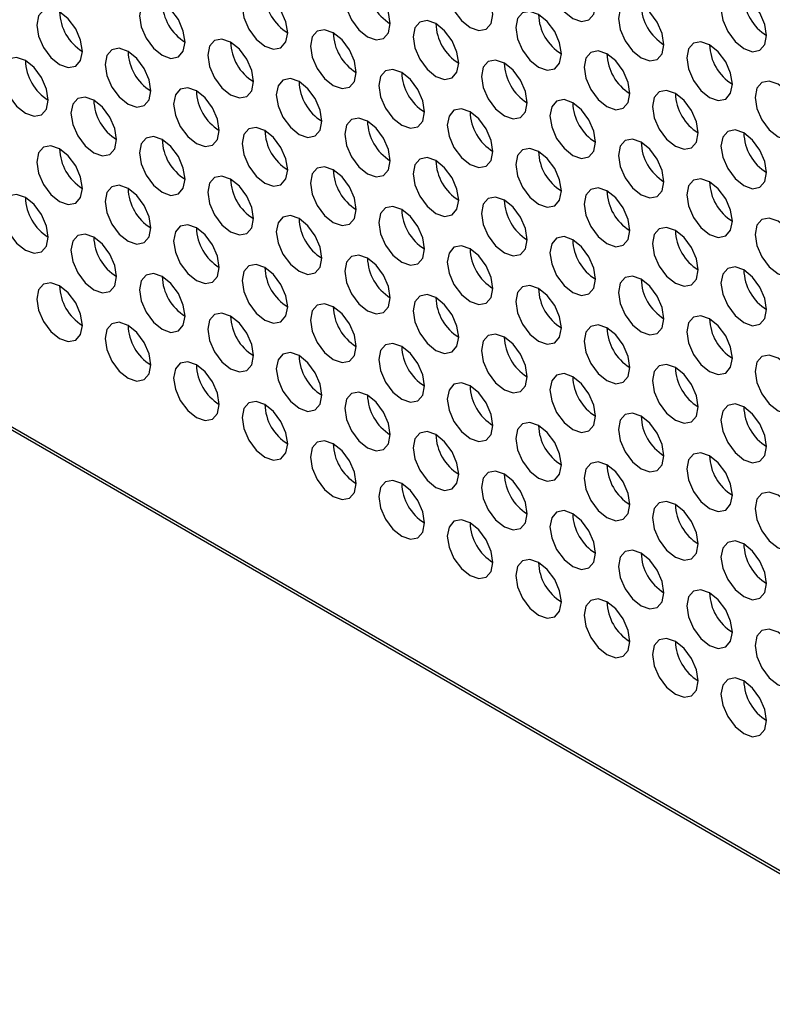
# Paper-space layout 'Sheet2' of a CAD drawing. Header units: millimetres. Extents: x 0 to 1118, y 0 to 864.
# Tile 132 of 232: x 810 to 818, y 616 to 626. Entities that reach past the tile are written whole.
import ezdxf

# ---------------------------------------------------------------- set-up
doc = ezdxf.new("R2010")
doc.units = ezdxf.units.MM

psp = doc.layouts.new('Sheet2')

# ---------------------------------------------------------------- linework, layer by layer
at = {"color": 7, "linetype": 'Continuous', "lineweight": 30}
for p, q in [((791.9144, 632.4007), (828.4723, 611.2963)), ((791.9896, 632.3898), (828.4723, 611.3287))]:
    psp.add_line(p, q, dxfattribs=at)
at = {"color": 7, "linetype": 'Continuous', "lineweight": 30, "flags": 128}
for points in [[(816.0313, 626.3496), (816.0133, 626.4641), (815.9622, 626.5819), (815.8858, 626.6851), (815.7956, 626.7579), (815.7054, 626.7892), (815.6289, 626.7744), (815.5778, 626.7156), (815.5599, 626.6217), (815.5778, 626.5072), (815.6289, 626.3894), (815.7054, 626.2863), (815.7956, 626.2135), (815.8858, 626.1821), (815.9622, 626.197), (816.0133, 626.2558), (816.0313, 626.3496)], [(813.9099, 626.1589), (813.892, 626.2734), (813.8409, 626.3912), (813.7644, 626.4943), (813.6742, 626.5671), (813.584, 626.5985), (813.5076, 626.5836), (813.4565, 626.5248), (813.4385, 626.431), (813.4565, 626.3165), (813.5076, 626.1987), (813.584, 626.0956), (813.6742, 626.0228), (813.7644, 625.9914), (813.8409, 626.0063), (813.892, 626.0651), (813.9099, 626.1589)], [(814.9706, 626.2543), (814.9527, 626.3688), (814.9016, 626.4866), (814.8251, 626.5897), (814.7349, 626.6625), (814.6447, 626.6939), (814.5682, 626.679), (814.5171, 626.6202), (814.4992, 626.5264), (814.5171, 626.4119), (814.5682, 626.2941), (814.6447, 626.1909), (814.7349, 626.1181), (814.8251, 626.0868), (814.9016, 626.1016), (814.9527, 626.1605), (814.9706, 626.2543)], [(812.8493, 626.0635), (812.8313, 626.178), (812.7803, 626.2958), (812.7038, 626.399), (812.6136, 626.4718), (812.5234, 626.5031), (812.4469, 626.4883), (812.3958, 626.4295), (812.3779, 626.3357), (812.3958, 626.2211), (812.4469, 626.1033), (812.5234, 626.0002), (812.6136, 625.9274), (812.7038, 625.8961), (812.7803, 625.9109), (812.8313, 625.9697), (812.8493, 626.0635)], [(811.7886, 625.9682), (811.7707, 626.0827), (811.7196, 626.2005), (811.6431, 626.3036), (811.5529, 626.3764), (811.4627, 626.4078), (811.3863, 626.3929), (811.3352, 626.3341), (811.3172, 626.2403), (811.3352, 626.1258), (811.3863, 626.008), (811.4627, 625.9048), (811.5529, 625.8321), (811.6431, 625.8007), (811.7196, 625.8156), (811.7707, 625.8744), (811.7886, 625.9682)], [(817.799, 626.0368), (817.7811, 626.1513), (817.73, 626.2691), (817.6535, 626.3722), (817.5633, 626.445), (817.4731, 626.4764), (817.3967, 626.4615), (817.3456, 626.4027), (817.3276, 626.3089), (817.3456, 626.1944), (817.3967, 626.0766), (817.4731, 625.9735), (817.5633, 625.9007), (817.6535, 625.8693), (817.73, 625.8842), (817.7811, 625.943), (817.799, 626.0368)], [(810.728, 625.8728), (810.71, 625.9873), (810.6589, 626.1051), (810.5825, 626.2083), (810.4923, 626.2811), (810.4021, 626.3124), (810.3256, 626.2975), (810.2745, 626.2387), (810.2566, 626.1449), (810.2745, 626.0304), (810.3256, 625.9126), (810.4021, 625.8095), (810.4923, 625.7367), (810.5825, 625.7053), (810.6589, 625.7202), (810.71, 625.779), (810.728, 625.8728)], [(816.7384, 625.9414), (816.7204, 626.0559), (816.6693, 626.1737), (816.5929, 626.2769), (816.5027, 626.3497), (816.4125, 626.381), (816.336, 626.3662), (816.2849, 626.3073), (816.267, 626.2135), (816.2849, 626.099), (816.336, 625.9812), (816.4125, 625.8781), (816.5027, 625.8053), (816.5929, 625.7739), (816.6693, 625.7888), (816.7204, 625.8476), (816.7384, 625.9414)], [(814.6171, 625.7507), (814.5991, 625.8652), (814.548, 625.983), (814.4715, 626.0861), (814.3813, 626.1589), (814.2912, 626.1903), (814.2147, 626.1754), (814.1636, 626.1166), (814.1456, 626.0228), (814.1636, 625.9083), (814.2147, 625.7905), (814.2912, 625.6874), (814.3813, 625.6146), (814.4715, 625.5832), (814.548, 625.5981), (814.5991, 625.6569), (814.6171, 625.7507)], [(815.6777, 625.846), (815.6598, 625.9606), (815.6087, 626.0784), (815.5322, 626.1815), (815.442, 626.2543), (815.3518, 626.2856), (815.2753, 626.2708), (815.2242, 626.212), (815.2063, 626.1182), (815.2242, 626.0037), (815.2753, 625.8859), (815.3518, 625.7827), (815.442, 625.7099), (815.5322, 625.6786), (815.6087, 625.6934), (815.6598, 625.7522), (815.6777, 625.846)], [(813.5564, 625.6553), (813.5385, 625.7698), (813.4874, 625.8876), (813.4109, 625.9908), (813.3207, 626.0636), (813.2305, 626.0949), (813.154, 626.0801), (813.1029, 626.0213), (813.085, 625.9275), (813.1029, 625.8129), (813.154, 625.6951), (813.2305, 625.592), (813.3207, 625.5192), (813.4109, 625.4879), (813.4874, 625.5027), (813.5385, 625.5615), (813.5564, 625.6553)], [(812.4957, 625.56), (812.4778, 625.6745), (812.4267, 625.7923), (812.3502, 625.8954), (812.26, 625.9682), (812.1698, 625.9996), (812.0934, 625.9847), (812.0423, 625.9259), (812.0243, 625.8321), (812.0423, 625.7176), (812.0934, 625.5998), (812.1698, 625.4966), (812.26, 625.4238), (812.3502, 625.3925), (812.4267, 625.4074), (812.4778, 625.4662), (812.4957, 625.56)], [(811.4351, 625.4646), (811.4171, 625.5791), (811.366, 625.6969), (811.2896, 625.8001), (811.1994, 625.8728), (811.1092, 625.9042), (811.0327, 625.8893), (810.9816, 625.8305), (810.9637, 625.7367), (810.9816, 625.6222), (811.0327, 625.5044), (811.1092, 625.4013), (811.1994, 625.3285), (811.2896, 625.2971), (811.366, 625.312), (811.4171, 625.3708), (811.4351, 625.4646)], [(817.4455, 625.5332), (817.4275, 625.6477), (817.3764, 625.7655), (817.3, 625.8687), (817.2098, 625.9415), (817.1196, 625.9728), (817.0431, 625.9579), (816.992, 625.8991), (816.9741, 625.8053), (816.992, 625.6908), (817.0431, 625.573), (817.1196, 625.4699), (817.2098, 625.3971), (817.3, 625.3657), (817.3764, 625.3806), (817.4275, 625.4394), (817.4455, 625.5332)], [(810.3744, 625.3692), (810.3565, 625.4837), (810.3054, 625.6015), (810.2289, 625.7047), (810.1387, 625.7775), (810.0485, 625.8088), (809.972, 625.794), (809.9209, 625.7352), (809.903, 625.6414), (809.9209, 625.5269), (809.972, 625.4091), (810.0485, 625.3059), (810.1387, 625.2331), (810.2289, 625.2018), (810.3054, 625.2166), (810.3565, 625.2754), (810.3744, 625.3692)], [(815.3242, 625.3425), (815.3062, 625.457), (815.2551, 625.5748), (815.1787, 625.6779), (815.0885, 625.7507), (814.9983, 625.7821), (814.9218, 625.7672), (814.8707, 625.7084), (814.8528, 625.6146), (814.8707, 625.5001), (814.9218, 625.3823), (814.9983, 625.2792), (815.0885, 625.2064), (815.1787, 625.175), (815.2551, 625.1899), (815.3062, 625.2487), (815.3242, 625.3425)], [(816.3848, 625.4378), (816.3669, 625.5524), (816.3158, 625.6702), (816.2393, 625.7733), (816.1491, 625.8461), (816.0589, 625.8774), (815.9825, 625.8626), (815.9314, 625.8038), (815.9134, 625.71), (815.9314, 625.5955), (815.9825, 625.4777), (816.0589, 625.3745), (816.1491, 625.3017), (816.2393, 625.2704), (816.3158, 625.2852), (816.3669, 625.344), (816.3848, 625.4378)], [(814.2635, 625.2471), (814.2456, 625.3616), (814.1945, 625.4794), (814.118, 625.5826), (814.0278, 625.6554), (813.9376, 625.6867), (813.8611, 625.6719), (813.81, 625.6131), (813.7921, 625.5193), (813.81, 625.4047), (813.8611, 625.2869), (813.9376, 625.1838), (814.0278, 625.111), (814.118, 625.0797), (814.1945, 625.0945), (814.2456, 625.1533), (814.2635, 625.2471)], [(813.2028, 625.1518), (813.1849, 625.2663), (813.1338, 625.3841), (813.0573, 625.4872), (812.9671, 625.56), (812.8769, 625.5914), (812.8005, 625.5765), (812.7494, 625.5177), (812.7314, 625.4239), (812.7494, 625.3094), (812.8005, 625.1916), (812.8769, 625.0884), (812.9671, 625.0156), (813.0573, 624.9843), (813.1338, 624.9992), (813.1849, 625.058), (813.2028, 625.1518)], [(812.1422, 625.0564), (812.1242, 625.1709), (812.0731, 625.2887), (811.9967, 625.3918), (811.9065, 625.4646), (811.8163, 625.496), (811.7398, 625.4811), (811.6887, 625.4223), (811.6708, 625.3285), (811.6887, 625.214), (811.7398, 625.0962), (811.8163, 624.9931), (811.9065, 624.9203), (811.9967, 624.8889), (812.0731, 624.9038), (812.1242, 624.9626), (812.1422, 625.0564)], [(818.1526, 625.125), (818.1346, 625.2395), (818.0835, 625.3573), (818.0071, 625.4605), (817.9169, 625.5332), (817.8267, 625.5646), (817.7502, 625.5497), (817.6991, 625.4909), (817.6812, 625.3971), (817.6991, 625.2826), (817.7502, 625.1648), (817.8267, 625.0617), (817.9169, 624.9889), (818.0071, 624.9575), (818.0835, 624.9724), (818.1346, 625.0312), (818.1526, 625.125)], [(811.0815, 624.961), (811.0636, 625.0755), (811.0125, 625.1933), (810.936, 625.2965), (810.8458, 625.3693), (810.7556, 625.4006), (810.6791, 625.3858), (810.6281, 625.327), (810.6101, 625.2332), (810.6281, 625.1186), (810.6791, 625.0009), (810.7556, 624.8977), (810.8458, 624.8249), (810.936, 624.7936), (811.0125, 624.8084), (811.0636, 624.8672), (811.0815, 624.961)], [(816.0313, 624.9343), (816.0133, 625.0488), (815.9622, 625.1666), (815.8858, 625.2697), (815.7956, 625.3425), (815.7054, 625.3739), (815.6289, 625.359), (815.5778, 625.3002), (815.5599, 625.2064), (815.5778, 625.0919), (815.6289, 624.9741), (815.7054, 624.871), (815.7956, 624.7982), (815.8858, 624.7668), (815.9622, 624.7817), (816.0133, 624.8405), (816.0313, 624.9343)], [(817.0919, 625.0296), (817.074, 625.1442), (817.0229, 625.262), (816.9464, 625.3651), (816.8562, 625.4379), (816.766, 625.4692), (816.6896, 625.4544), (816.6385, 625.3956), (816.6205, 625.3018), (816.6385, 625.1873), (816.6896, 625.0695), (816.766, 624.9663), (816.8562, 624.8935), (816.9464, 624.8622), (817.0229, 624.877), (817.074, 624.9358), (817.0919, 625.0296)], [(814.9706, 624.8389), (814.9527, 624.9534), (814.9016, 625.0712), (814.8251, 625.1744), (814.7349, 625.2472), (814.6447, 625.2785), (814.5682, 625.2637), (814.5171, 625.2048), (814.4992, 625.111), (814.5171, 624.9965), (814.5682, 624.8787), (814.6447, 624.7756), (814.7349, 624.7028), (814.8251, 624.6714), (814.9016, 624.6863), (814.9527, 624.7451), (814.9706, 624.8389)], [(813.9099, 624.7435), (813.892, 624.8581), (813.8409, 624.9759), (813.7644, 625.079), (813.6742, 625.1518), (813.584, 625.1832), (813.5076, 625.1683), (813.4565, 625.1095), (813.4385, 625.0157), (813.4565, 624.9012), (813.5076, 624.7834), (813.584, 624.6802), (813.6742, 624.6074), (813.7644, 624.5761), (813.8409, 624.5909), (813.892, 624.6498), (813.9099, 624.7435)], [(812.8493, 624.6482), (812.8313, 624.7627), (812.7803, 624.8805), (812.7038, 624.9836), (812.6136, 625.0564), (812.5234, 625.0878), (812.4469, 625.0729), (812.3958, 625.0141), (812.3779, 624.9203), (812.3958, 624.8058), (812.4469, 624.688), (812.5234, 624.5849), (812.6136, 624.5121), (812.7038, 624.4807), (812.7803, 624.4956), (812.8313, 624.5544), (812.8493, 624.6482)], [(811.7886, 624.5528), (811.7707, 624.6673), (811.7196, 624.7851), (811.6431, 624.8883), (811.5529, 624.9611), (811.4627, 624.9924), (811.3863, 624.9776), (811.3352, 624.9188), (811.3172, 624.825), (811.3352, 624.7104), (811.3863, 624.5926), (811.4627, 624.4895), (811.5529, 624.4167), (811.6431, 624.3854), (811.7196, 624.4002), (811.7707, 624.459), (811.7886, 624.5528)], [(816.7384, 624.5261), (816.7204, 624.6406), (816.6693, 624.7584), (816.5929, 624.8615), (816.5027, 624.9343), (816.4125, 624.9657), (816.336, 624.9508), (816.2849, 624.892), (816.267, 624.7982), (816.2849, 624.6837), (816.336, 624.5659), (816.4125, 624.4627), (816.5027, 624.39), (816.5929, 624.3586), (816.6693, 624.3735), (816.7204, 624.4323), (816.7384, 624.5261)], [(817.799, 624.6214), (817.7811, 624.736), (817.73, 624.8537), (817.6535, 624.9569), (817.5633, 625.0297), (817.4731, 625.061), (817.3967, 625.0462), (817.3456, 624.9874), (817.3276, 624.8936), (817.3456, 624.7791), (817.3967, 624.6613), (817.4731, 624.5581), (817.5633, 624.4853), (817.6535, 624.454), (817.73, 624.4688), (817.7811, 624.5276), (817.799, 624.6214)], [(810.728, 624.4575), (810.71, 624.572), (810.6589, 624.6898), (810.5825, 624.7929), (810.4923, 624.8657), (810.4021, 624.8971), (810.3256, 624.8822), (810.2745, 624.8234), (810.2566, 624.7296), (810.2745, 624.6151), (810.3256, 624.4973), (810.4021, 624.3941), (810.4923, 624.3214), (810.5825, 624.29), (810.6589, 624.3049), (810.71, 624.3637), (810.728, 624.4575)], [(815.6777, 624.4307), (815.6598, 624.5452), (815.6087, 624.663), (815.5322, 624.7662), (815.442, 624.839), (815.3518, 624.8703), (815.2753, 624.8555), (815.2242, 624.7966), (815.2063, 624.7028), (815.2242, 624.5883), (815.2753, 624.4705), (815.3518, 624.3674), (815.442, 624.2946), (815.5322, 624.2632), (815.6087, 624.2781), (815.6598, 624.3369), (815.6777, 624.4307)], [(814.6171, 624.3353), (814.5991, 624.4499), (814.548, 624.5677), (814.4715, 624.6708), (814.3813, 624.7436), (814.2912, 624.7749), (814.2147, 624.7601), (814.1636, 624.7013), (814.1456, 624.6075), (814.1636, 624.493), (814.2147, 624.3752), (814.2912, 624.272), (814.3813, 624.1992), (814.4715, 624.1679), (814.548, 624.1827), (814.5991, 624.2415), (814.6171, 624.3353)], [(813.5564, 624.24), (813.5385, 624.3545), (813.4874, 624.4723), (813.4109, 624.5754), (813.3207, 624.6482), (813.2305, 624.6796), (813.154, 624.6647), (813.1029, 624.6059), (813.085, 624.5121), (813.1029, 624.3976), (813.154, 624.2798), (813.2305, 624.1767), (813.3207, 624.1039), (813.4109, 624.0725), (813.4874, 624.0874), (813.5385, 624.1462), (813.5564, 624.24)], [(812.4957, 624.1446), (812.4778, 624.2591), (812.4267, 624.3769), (812.3502, 624.4801), (812.26, 624.5529), (812.1698, 624.5842), (812.0934, 624.5694), (812.0423, 624.5106), (812.0243, 624.4168), (812.0423, 624.3022), (812.0934, 624.1844), (812.1698, 624.0813), (812.26, 624.0085), (812.3502, 623.9772), (812.4267, 623.992), (812.4778, 624.0508), (812.4957, 624.1446)], [(811.4351, 624.0493), (811.4171, 624.1638), (811.366, 624.2816), (811.2896, 624.3847), (811.1994, 624.4575), (811.1092, 624.4889), (811.0327, 624.474), (810.9816, 624.4152), (810.9637, 624.3214), (810.9816, 624.2069), (811.0327, 624.0891), (811.1092, 623.9859), (811.1994, 623.9131), (811.2896, 623.8818), (811.366, 623.8967), (811.4171, 623.9555), (811.4351, 624.0493)], [(816.3848, 624.0225), (816.3669, 624.137), (816.3158, 624.2548), (816.2393, 624.358), (816.1491, 624.4308), (816.0589, 624.4621), (815.9825, 624.4472), (815.9314, 624.3884), (815.9134, 624.2946), (815.9314, 624.1801), (815.9825, 624.0623), (816.0589, 623.9592), (816.1491, 623.8864), (816.2393, 623.855), (816.3158, 623.8699), (816.3669, 623.9287), (816.3848, 624.0225)], [(817.4455, 624.1179), (817.4275, 624.2324), (817.3764, 624.3502), (817.3, 624.4533), (817.2098, 624.5261), (817.1196, 624.5575), (817.0431, 624.5426), (816.992, 624.4838), (816.9741, 624.39), (816.992, 624.2755), (817.0431, 624.1577), (817.1196, 624.0545), (817.2098, 623.9818), (817.3, 623.9504), (817.3764, 623.9653), (817.4275, 624.0241), (817.4455, 624.1179)], [(810.3744, 623.9539), (810.3565, 624.0684), (810.3054, 624.1862), (810.2289, 624.2894), (810.1387, 624.3621), (810.0485, 624.3935), (809.972, 624.3786), (809.9209, 624.3198), (809.903, 624.226), (809.9209, 624.1115), (809.972, 623.9937), (810.0485, 623.8906), (810.1387, 623.8178), (810.2289, 623.7864), (810.3054, 623.8013), (810.3565, 623.8601), (810.3744, 623.9539)], [(815.3242, 623.9271), (815.3062, 624.0417), (815.2551, 624.1595), (815.1787, 624.2626), (815.0885, 624.3354), (814.9983, 624.3667), (814.9218, 624.3519), (814.8707, 624.2931), (814.8528, 624.1993), (814.8707, 624.0848), (814.9218, 623.967), (814.9983, 623.8638), (815.0885, 623.791), (815.1787, 623.7597), (815.2551, 623.7745), (815.3062, 623.8333), (815.3242, 623.9271)], [(814.2635, 623.8318), (814.2456, 623.9463), (814.1945, 624.0641), (814.118, 624.1672), (814.0278, 624.24), (813.9376, 624.2714), (813.8611, 624.2565), (813.81, 624.1977), (813.7921, 624.1039), (813.81, 623.9894), (813.8611, 623.8716), (813.9376, 623.7685), (814.0278, 623.6957), (814.118, 623.6643), (814.1945, 623.6792), (814.2456, 623.738), (814.2635, 623.8318)], [(813.2028, 623.7364), (813.1849, 623.8509), (813.1338, 623.9687), (813.0573, 624.0719), (812.9671, 624.1447), (812.8769, 624.176), (812.8005, 624.1612), (812.7494, 624.1024), (812.7314, 624.0086), (812.7494, 623.894), (812.8005, 623.7762), (812.8769, 623.6731), (812.9671, 623.6003), (813.0573, 623.5689), (813.1338, 623.5838), (813.1849, 623.6426), (813.2028, 623.7364)], [(812.1422, 623.6411), (812.1242, 623.7556), (812.0731, 623.8734), (811.9967, 623.9765), (811.9065, 624.0493), (811.8163, 624.0807), (811.7398, 624.0658), (811.6887, 624.007), (811.6708, 623.9132), (811.6887, 623.7987), (811.7398, 623.6809), (811.8163, 623.5777), (811.9065, 623.5049), (811.9967, 623.4736), (812.0731, 623.4885), (812.1242, 623.5473), (812.1422, 623.6411)], [(817.0919, 623.6143), (817.074, 623.7288), (817.0229, 623.8466), (816.9464, 623.9498), (816.8562, 624.0225), (816.766, 624.0539), (816.6896, 624.039), (816.6385, 623.9802), (816.6205, 623.8864), (816.6385, 623.7719), (816.6896, 623.6541), (816.766, 623.551), (816.8562, 623.4782), (816.9464, 623.4468), (817.0229, 623.4617), (817.074, 623.5205), (817.0919, 623.6143)], [(818.1526, 623.7097), (818.1346, 623.8242), (818.0835, 623.942), (818.0071, 624.0451), (817.9169, 624.1179), (817.8267, 624.1493), (817.7502, 624.1344), (817.6991, 624.0756), (817.6812, 623.9818), (817.6991, 623.8673), (817.7502, 623.7495), (817.8267, 623.6463), (817.9169, 623.5736), (818.0071, 623.5422), (818.0835, 623.5571), (818.1346, 623.6159), (818.1526, 623.7097)], [(811.0815, 623.5457), (811.0636, 623.6602), (811.0125, 623.778), (810.936, 623.8811), (810.8458, 623.9539), (810.7556, 623.9853), (810.6791, 623.9704), (810.6281, 623.9116), (810.6101, 623.8178), (810.6281, 623.7033), (810.6791, 623.5855), (810.7556, 623.4824), (810.8458, 623.4096), (810.936, 623.3782), (811.0125, 623.3931), (811.0636, 623.4519), (811.0815, 623.5457)], [(816.0313, 623.5189), (816.0133, 623.6335), (815.9622, 623.7513), (815.8858, 623.8544), (815.7956, 623.9272), (815.7054, 623.9585), (815.6289, 623.9437), (815.5778, 623.8849), (815.5599, 623.7911), (815.5778, 623.6766), (815.6289, 623.5588), (815.7054, 623.4556), (815.7956, 623.3828), (815.8858, 623.3515), (815.9622, 623.3663), (816.0133, 623.4251), (816.0313, 623.5189)], [(814.9706, 623.4236), (814.9527, 623.5381), (814.9016, 623.6559), (814.8251, 623.759), (814.7349, 623.8318), (814.6447, 623.8632), (814.5682, 623.8483), (814.5171, 623.7895), (814.4992, 623.6957), (814.5171, 623.5812), (814.5682, 623.4634), (814.6447, 623.3603), (814.7349, 623.2875), (814.8251, 623.2561), (814.9016, 623.271), (814.9527, 623.3298), (814.9706, 623.4236)], [(813.9099, 623.3282), (813.892, 623.4427), (813.8409, 623.5605), (813.7644, 623.6637), (813.6742, 623.7365), (813.584, 623.7678), (813.5076, 623.753), (813.4565, 623.6941), (813.4385, 623.6003), (813.4565, 623.4858), (813.5076, 623.368), (813.584, 623.2649), (813.6742, 623.1921), (813.7644, 623.1607), (813.8409, 623.1756), (813.892, 623.2344), (813.9099, 623.3282)], [(812.8493, 623.2328), (812.8313, 623.3474), (812.7803, 623.4652), (812.7038, 623.5683), (812.6136, 623.6411), (812.5234, 623.6725), (812.4469, 623.6576), (812.3958, 623.5988), (812.3779, 623.505), (812.3958, 623.3905), (812.4469, 623.2727), (812.5234, 623.1695), (812.6136, 623.0967), (812.7038, 623.0654), (812.7803, 623.0802), (812.8313, 623.139), (812.8493, 623.2328)], [(817.799, 623.2061), (817.7811, 623.3206), (817.73, 623.4384), (817.6535, 623.5416), (817.5633, 623.6143), (817.4731, 623.6457), (817.3967, 623.6308), (817.3456, 623.572), (817.3276, 623.4782), (817.3456, 623.3637), (817.3967, 623.2459), (817.4731, 623.1428), (817.5633, 623.07), (817.6535, 623.0386), (817.73, 623.0535), (817.7811, 623.1123), (817.799, 623.2061)], [(811.7886, 623.1375), (811.7707, 623.252), (811.7196, 623.3698), (811.6431, 623.4729), (811.5529, 623.5457), (811.4627, 623.5771), (811.3863, 623.5622), (811.3352, 623.5034), (811.3172, 623.4096), (811.3352, 623.2951), (811.3863, 623.1773), (811.4627, 623.0742), (811.5529, 623.0014), (811.6431, 622.97), (811.7196, 622.9849), (811.7707, 623.0437), (811.7886, 623.1375)], [(816.7384, 623.1107), (816.7204, 623.2252), (816.6693, 623.343), (816.5929, 623.4462), (816.5027, 623.519), (816.4125, 623.5503), (816.336, 623.5355), (816.2849, 623.4767), (816.267, 623.3829), (816.2849, 623.2684), (816.336, 623.1506), (816.4125, 623.0474), (816.5027, 622.9746), (816.5929, 622.9433), (816.6693, 622.9581), (816.7204, 623.0169), (816.7384, 623.1107)], [(810.728, 623.0421), (810.71, 623.1566), (810.6589, 623.2744), (810.5825, 623.3776), (810.4923, 623.4504), (810.4021, 623.4817), (810.3256, 623.4669), (810.2745, 623.4081), (810.2566, 623.3143), (810.2745, 623.1997), (810.3256, 623.0819), (810.4021, 622.9788), (810.4923, 622.906), (810.5825, 622.8747), (810.6589, 622.8895), (810.71, 622.9483), (810.728, 623.0421)], [(815.6777, 623.0154), (815.6598, 623.1299), (815.6087, 623.2477), (815.5322, 623.3508), (815.442, 623.4236), (815.3518, 623.455), (815.2753, 623.4401), (815.2242, 623.3813), (815.2063, 623.2875), (815.2242, 623.173), (815.2753, 623.0552), (815.3518, 622.952), (815.442, 622.8793), (815.5322, 622.8479), (815.6087, 622.8628), (815.6598, 622.9216), (815.6777, 623.0154)], [(814.6171, 622.92), (814.5991, 623.0345), (814.548, 623.1523), (814.4715, 623.2555), (814.3813, 623.3283), (814.2912, 623.3596), (814.2147, 623.3448), (814.1636, 623.2859), (814.1456, 623.1921), (814.1636, 623.0776), (814.2147, 622.9598), (814.2912, 622.8567), (814.3813, 622.7839), (814.4715, 622.7525), (814.548, 622.7674), (814.5991, 622.8262), (814.6171, 622.92)], [(813.5564, 622.8246), (813.5385, 622.9392), (813.4874, 623.057), (813.4109, 623.1601), (813.3207, 623.2329), (813.2305, 623.2642), (813.154, 623.2494), (813.1029, 623.1906), (813.085, 623.0968), (813.1029, 622.9823), (813.154, 622.8645), (813.2305, 622.7613), (813.3207, 622.6885), (813.4109, 622.6572), (813.4874, 622.672), (813.5385, 622.7308), (813.5564, 622.8246)], [(812.4957, 622.7293), (812.4778, 622.8438), (812.4267, 622.9616), (812.3502, 623.0647), (812.26, 623.1375), (812.1698, 623.1689), (812.0934, 623.154), (812.0423, 623.0952), (812.0243, 623.0014), (812.0423, 622.8869), (812.0934, 622.7691), (812.1698, 622.666), (812.26, 622.5932), (812.3502, 622.5618), (812.4267, 622.5767), (812.4778, 622.6355), (812.4957, 622.7293)], [(817.4455, 622.7025), (817.4275, 622.817), (817.3764, 622.9348), (817.3, 623.038), (817.2098, 623.1108), (817.1196, 623.1421), (817.0431, 623.1273), (816.992, 623.0685), (816.9741, 622.9747), (816.992, 622.8602), (817.0431, 622.7424), (817.1196, 622.6392), (817.2098, 622.5664), (817.3, 622.5351), (817.3764, 622.5499), (817.4275, 622.6087), (817.4455, 622.7025)], [(811.4351, 622.6339), (811.4171, 622.7484), (811.366, 622.8662), (811.2896, 622.9694), (811.1994, 623.0422), (811.1092, 623.0735), (811.0327, 623.0587), (810.9816, 622.9999), (810.9637, 622.9061), (810.9816, 622.7915), (811.0327, 622.6737), (811.1092, 622.5706), (811.1994, 622.4978), (811.2896, 622.4665), (811.366, 622.4813), (811.4171, 622.5401), (811.4351, 622.6339)], [(816.3848, 622.6072), (816.3669, 622.7217), (816.3158, 622.8395), (816.2393, 622.9426), (816.1491, 623.0154), (816.0589, 623.0468), (815.9825, 623.0319), (815.9314, 622.9731), (815.9134, 622.8793), (815.9314, 622.7648), (815.9825, 622.647), (816.0589, 622.5438), (816.1491, 622.4711), (816.2393, 622.4397), (816.3158, 622.4546), (816.3669, 622.5134), (816.3848, 622.6072)], [(815.3242, 622.5118), (815.3062, 622.6263), (815.2551, 622.7441), (815.1787, 622.8473), (815.0885, 622.9201), (814.9983, 622.9514), (814.9218, 622.9365), (814.8707, 622.8777), (814.8528, 622.7839), (814.8707, 622.6694), (814.9218, 622.5516), (814.9983, 622.4485), (815.0885, 622.3757), (815.1787, 622.3443), (815.2551, 622.3592), (815.3062, 622.418), (815.3242, 622.5118)], [(814.2635, 622.4164), (814.2456, 622.531), (814.1945, 622.6488), (814.118, 622.7519), (814.0278, 622.8247), (813.9376, 622.856), (813.8611, 622.8412), (813.81, 622.7824), (813.7921, 622.6886), (813.81, 622.5741), (813.8611, 622.4563), (813.9376, 622.3531), (814.0278, 622.2803), (814.118, 622.249), (814.1945, 622.2638), (814.2456, 622.3226), (814.2635, 622.4164)], [(813.2028, 622.3211), (813.1849, 622.4356), (813.1338, 622.5534), (813.0573, 622.6565), (812.9671, 622.7293), (812.8769, 622.7607), (812.8005, 622.7458), (812.7494, 622.687), (812.7314, 622.5932), (812.7494, 622.4787), (812.8005, 622.3609), (812.8769, 622.2578), (812.9671, 622.185), (813.0573, 622.1536), (813.1338, 622.1685), (813.1849, 622.2273), (813.2028, 622.3211)], [(818.1526, 622.2943), (818.1346, 622.4088), (818.0835, 622.5266), (818.0071, 622.6298), (817.9169, 622.7026), (817.8267, 622.7339), (817.7502, 622.7191), (817.6991, 622.6603), (817.6812, 622.5665), (817.6991, 622.4519), (817.7502, 622.3342), (817.8267, 622.231), (817.9169, 622.1582), (818.0071, 622.1269), (818.0835, 622.1417), (818.1346, 622.2005), (818.1526, 622.2943)], [(812.1422, 622.2257), (812.1242, 622.3402), (812.0731, 622.458), (811.9967, 622.5612), (811.9065, 622.634), (811.8163, 622.6653), (811.7398, 622.6505), (811.6887, 622.5917), (811.6708, 622.4979), (811.6887, 622.3833), (811.7398, 622.2655), (811.8163, 622.1624), (811.9065, 622.0896), (811.9967, 622.0583), (812.0731, 622.0731), (812.1242, 622.1319), (812.1422, 622.2257)], [(817.0919, 622.199), (817.074, 622.3135), (817.0229, 622.4313), (816.9464, 622.5344), (816.8562, 622.6072), (816.766, 622.6386), (816.6896, 622.6237), (816.6385, 622.5649), (816.6205, 622.4711), (816.6385, 622.3566), (816.6896, 622.2388), (816.766, 622.1356), (816.8562, 622.0629), (816.9464, 622.0315), (817.0229, 622.0464), (817.074, 622.1052), (817.0919, 622.199)], [(816.0313, 622.1036), (816.0133, 622.2181), (815.9622, 622.3359), (815.8858, 622.4391), (815.7956, 622.5119), (815.7054, 622.5432), (815.6289, 622.5283), (815.5778, 622.4695), (815.5599, 622.3757), (815.5778, 622.2612), (815.6289, 622.1434), (815.7054, 622.0403), (815.7956, 621.9675), (815.8858, 621.9361), (815.9622, 621.951), (816.0133, 622.0098), (816.0313, 622.1036)], [(814.9706, 622.0082), (814.9527, 622.1228), (814.9016, 622.2406), (814.8251, 622.3437), (814.7349, 622.4165), (814.6447, 622.4478), (814.5682, 622.433), (814.5171, 622.3742), (814.4992, 622.2804), (814.5171, 622.1659), (814.5682, 622.0481), (814.6447, 621.9449), (814.7349, 621.8721), (814.8251, 621.8408), (814.9016, 621.8556), (814.9527, 621.9144), (814.9706, 622.0082)], [(813.9099, 621.9129), (813.892, 622.0274), (813.8409, 622.1452), (813.7644, 622.2483), (813.6742, 622.3211), (813.584, 622.3525), (813.5076, 622.3376), (813.4565, 622.2788), (813.4385, 622.185), (813.4565, 622.0705), (813.5076, 621.9527), (813.584, 621.8496), (813.6742, 621.7768), (813.7644, 621.7454), (813.8409, 621.7603), (813.892, 621.8191), (813.9099, 621.9129)], [(812.8493, 621.8175), (812.8313, 621.932), (812.7803, 622.0498), (812.7038, 622.153), (812.6136, 622.2258), (812.5234, 622.2571), (812.4469, 622.2423), (812.3958, 622.1834), (812.3779, 622.0896), (812.3958, 621.9751), (812.4469, 621.8573), (812.5234, 621.7542), (812.6136, 621.6814), (812.7038, 621.65), (812.7803, 621.6649), (812.8313, 621.7237), (812.8493, 621.8175)], [(817.799, 621.7908), (817.7811, 621.9053), (817.73, 622.0231), (817.6535, 622.1262), (817.5633, 622.199), (817.4731, 622.2304), (817.3967, 622.2155), (817.3456, 622.1567), (817.3276, 622.0629), (817.3456, 621.9484), (817.3967, 621.8306), (817.4731, 621.7274), (817.5633, 621.6546), (817.6535, 621.6233), (817.73, 621.6382), (817.7811, 621.697), (817.799, 621.7908)], [(816.7384, 621.6954), (816.7204, 621.8099), (816.6693, 621.9277), (816.5929, 622.0309), (816.5027, 622.1036), (816.4125, 622.135), (816.336, 622.1201), (816.2849, 622.0613), (816.267, 621.9675), (816.2849, 621.853), (816.336, 621.7352), (816.4125, 621.6321), (816.5027, 621.5593), (816.5929, 621.5279), (816.6693, 621.5428), (816.7204, 621.6016), (816.7384, 621.6954)], [(815.6777, 621.6), (815.6598, 621.7145), (815.6087, 621.8323), (815.5322, 621.9355), (815.442, 622.0083), (815.3518, 622.0396), (815.2753, 622.0248), (815.2242, 621.966), (815.2063, 621.8722), (815.2242, 621.7577), (815.2753, 621.6399), (815.3518, 621.5367), (815.442, 621.4639), (815.5322, 621.4326), (815.6087, 621.4474), (815.6598, 621.5062), (815.6777, 621.6)], [(814.6171, 621.5047), (814.5991, 621.6192), (814.548, 621.737), (814.4715, 621.8401), (814.3813, 621.9129), (814.2912, 621.9443), (814.2147, 621.9294), (814.1636, 621.8706), (814.1456, 621.7768), (814.1636, 621.6623), (814.2147, 621.5445), (814.2912, 621.4413), (814.3813, 621.3686), (814.4715, 621.3372), (814.548, 621.3521), (814.5991, 621.4109), (814.6171, 621.5047)], [(813.5564, 621.4093), (813.5385, 621.5238), (813.4874, 621.6416), (813.4109, 621.7448), (813.3207, 621.8176), (813.2305, 621.8489), (813.154, 621.8341), (813.1029, 621.7752), (813.085, 621.6814), (813.1029, 621.5669), (813.154, 621.4491), (813.2305, 621.346), (813.3207, 621.2732), (813.4109, 621.2418), (813.4874, 621.2567), (813.5385, 621.3155), (813.5564, 621.4093)], [(817.4455, 621.2872), (817.4275, 621.4017), (817.3764, 621.5195), (817.3, 621.6227), (817.2098, 621.6954), (817.1196, 621.7268), (817.0431, 621.7119), (816.992, 621.6531), (816.9741, 621.5593), (816.992, 621.4448), (817.0431, 621.327), (817.1196, 621.2239), (817.2098, 621.1511), (817.3, 621.1197), (817.3764, 621.1346), (817.4275, 621.1934), (817.4455, 621.2872)], [(816.3848, 621.1918), (816.3669, 621.3063), (816.3158, 621.4241), (816.2393, 621.5273), (816.1491, 621.6001), (816.0589, 621.6314), (815.9825, 621.6166), (815.9314, 621.5578), (815.9134, 621.464), (815.9314, 621.3495), (815.9825, 621.2317), (816.0589, 621.1285), (816.1491, 621.0557), (816.2393, 621.0244), (816.3158, 621.0392), (816.3669, 621.098), (816.3848, 621.1918)], [(815.3242, 621.0965), (815.3062, 621.211), (815.2551, 621.3288), (815.1787, 621.4319), (815.0885, 621.5047), (814.9983, 621.5361), (814.9218, 621.5212), (814.8707, 621.4624), (814.8528, 621.3686), (814.8707, 621.2541), (814.9218, 621.1363), (814.9983, 621.0331), (815.0885, 620.9604), (815.1787, 620.929), (815.2551, 620.9439), (815.3062, 621.0027), (815.3242, 621.0965)], [(814.2635, 621.0011), (814.2456, 621.1156), (814.1945, 621.2334), (814.118, 621.3366), (814.0278, 621.4094), (813.9376, 621.4407), (813.8611, 621.4258), (813.81, 621.367), (813.7921, 621.2732), (813.81, 621.1587), (813.8611, 621.0409), (813.9376, 620.9378), (814.0278, 620.865), (814.118, 620.8336), (814.1945, 620.8485), (814.2456, 620.9073), (814.2635, 621.0011)], [(818.1526, 620.879), (818.1346, 620.9935), (818.0835, 621.1113), (818.0071, 621.2144), (817.9169, 621.2872), (817.8267, 621.3186), (817.7502, 621.3037), (817.6991, 621.2449), (817.6812, 621.1511), (817.6991, 621.0366), (817.7502, 620.9188), (817.8267, 620.8157), (817.9169, 620.7429), (818.0071, 620.7115), (818.0835, 620.7264), (818.1346, 620.7852), (818.1526, 620.879)], [(817.0919, 620.7836), (817.074, 620.8981), (817.0229, 621.0159), (816.9464, 621.1191), (816.8562, 621.1919), (816.766, 621.2232), (816.6896, 621.2084), (816.6385, 621.1496), (816.6205, 621.0558), (816.6385, 620.9412), (816.6896, 620.8235), (816.766, 620.7203), (816.8562, 620.6475), (816.9464, 620.6162), (817.0229, 620.631), (817.074, 620.6898), (817.0919, 620.7836)], [(816.0313, 620.6883), (816.0133, 620.8028), (815.9622, 620.9206), (815.8858, 621.0237), (815.7956, 621.0965), (815.7054, 621.1279), (815.6289, 621.113), (815.5778, 621.0542), (815.5599, 620.9604), (815.5778, 620.8459), (815.6289, 620.7281), (815.7054, 620.6249), (815.7956, 620.5522), (815.8858, 620.5208), (815.9622, 620.5357), (816.0133, 620.5945), (816.0313, 620.6883)], [(814.9706, 620.5929), (814.9527, 620.7074), (814.9016, 620.8252), (814.8251, 620.9284), (814.7349, 621.0012), (814.6447, 621.0325), (814.5682, 621.0176), (814.5171, 620.9588), (814.4992, 620.865), (814.5171, 620.7505), (814.5682, 620.6327), (814.6447, 620.5296), (814.7349, 620.4568), (814.8251, 620.4254), (814.9016, 620.4403), (814.9527, 620.4991), (814.9706, 620.5929)], [(817.799, 620.3754), (817.7811, 620.4899), (817.73, 620.6077), (817.6535, 620.7109), (817.5633, 620.7837), (817.4731, 620.815), (817.3967, 620.8002), (817.3456, 620.7414), (817.3276, 620.6476), (817.3456, 620.533), (817.3967, 620.4152), (817.4731, 620.3121), (817.5633, 620.2393), (817.6535, 620.208), (817.73, 620.2228), (817.7811, 620.2816), (817.799, 620.3754)], [(816.7384, 620.2801), (816.7204, 620.3946), (816.6693, 620.5124), (816.5929, 620.6155), (816.5027, 620.6883), (816.4125, 620.7197), (816.336, 620.7048), (816.2849, 620.646), (816.267, 620.5522), (816.2849, 620.4377), (816.336, 620.3199), (816.4125, 620.2167), (816.5027, 620.1439), (816.5929, 620.1126), (816.6693, 620.1275), (816.7204, 620.1863), (816.7384, 620.2801)], [(815.6777, 620.1847), (815.6598, 620.2992), (815.6087, 620.417), (815.5322, 620.5202), (815.442, 620.5929), (815.3518, 620.6243), (815.2753, 620.6094), (815.2242, 620.5506), (815.2063, 620.4568), (815.2242, 620.3423), (815.2753, 620.2245), (815.3518, 620.1214), (815.442, 620.0486), (815.5322, 620.0172), (815.6087, 620.0321), (815.6598, 620.0909), (815.6777, 620.1847)], [(817.4455, 619.8719), (817.4275, 619.9864), (817.3764, 620.1042), (817.3, 620.2073), (817.2098, 620.2801), (817.1196, 620.3115), (817.0431, 620.2966), (816.992, 620.2378), (816.9741, 620.144), (816.992, 620.0295), (817.0431, 619.9117), (817.1196, 619.8085), (817.2098, 619.7357), (817.3, 619.7044), (817.3764, 619.7193), (817.4275, 619.7781), (817.4455, 619.8719)], [(816.3848, 619.7765), (816.3669, 619.891), (816.3158, 620.0088), (816.2393, 620.112), (816.1491, 620.1847), (816.0589, 620.2161), (815.9825, 620.2012), (815.9314, 620.1424), (815.9134, 620.0486), (815.9314, 619.9341), (815.9825, 619.8163), (816.0589, 619.7132), (816.1491, 619.6404), (816.2393, 619.609), (816.3158, 619.6239), (816.3669, 619.6827), (816.3848, 619.7765)], [(818.1526, 619.4637), (818.1346, 619.5782), (818.0835, 619.696), (818.0071, 619.7991), (817.9169, 619.8719), (817.8267, 619.9033), (817.7502, 619.8884), (817.6991, 619.8296), (817.6812, 619.7358), (817.6991, 619.6213), (817.7502, 619.5035), (817.8267, 619.4003), (817.9169, 619.3275), (818.0071, 619.2962), (818.0835, 619.311), (818.1346, 619.3698), (818.1526, 619.4637)], [(817.0919, 619.3683), (817.074, 619.4828), (817.0229, 619.6006), (816.9464, 619.7037), (816.8562, 619.7765), (816.766, 619.8079), (816.6896, 619.793), (816.6385, 619.7342), (816.6205, 619.6404), (816.6385, 619.5259), (816.6896, 619.4081), (816.766, 619.305), (816.8562, 619.2322), (816.9464, 619.2008), (817.0229, 619.2157), (817.074, 619.2745), (817.0919, 619.3683)], [(817.799, 618.9601), (817.7811, 619.0746), (817.73, 619.1924), (817.6535, 619.2955), (817.5633, 619.3683), (817.4731, 619.3997), (817.3967, 619.3848), (817.3456, 619.326), (817.3276, 619.2322), (817.3456, 619.1177), (817.3967, 618.9999), (817.4731, 618.8968), (817.5633, 618.824), (817.6535, 618.7926), (817.73, 618.8075), (817.7811, 618.8663), (817.799, 618.9601)]]:
    psp.add_lwpolyline(points, dxfattribs=at)
at = {"color": 7, "linetype": 'Continuous', "lineweight": 30}
for centre, start, end in [((814.1697, 626.581), 181.60169, 238.3924), ((813.1091, 626.4856), 181.60169, 238.3924), ((818.0588, 626.4589), 181.60169, 238.3924), ((812.0484, 626.3903), 181.60105, 238.39303), ((816.9982, 626.3635), 181.60217, 238.39192), ((810.9877, 626.2949), 181.60153, 238.39255), ((815.9375, 626.2682), 181.60217, 238.39192), ((814.8768, 626.1728), 181.60217, 238.39192), ((813.8162, 626.0774), 181.60217, 238.39192), ((812.7555, 625.9821), 181.60153, 238.39255), ((817.7053, 625.9553), 181.60212, 238.39295), ((811.6948, 625.8867), 181.60148, 238.39359), ((816.6446, 625.86), 181.60212, 238.39295), ((810.6342, 625.7913), 181.60124, 238.39383), ((815.5839, 625.7646), 181.60212, 238.39295), ((814.5233, 625.6692), 181.60212, 238.39295), ((813.4626, 625.5739), 181.60275, 238.39232), ((812.402, 625.4785), 181.60275, 238.39232), ((817.3517, 625.4518), 181.60339, 238.39168), ((811.3413, 625.3831), 181.60251, 238.39256), ((816.2911, 625.3564), 181.60169, 238.3924), ((815.2304, 625.261), 181.60169, 238.3924), ((814.1697, 625.1656), 181.60105, 238.39303), ((813.1091, 625.0703), 181.60105, 238.39303), ((818.0588, 625.0435), 181.60169, 238.3924), ((810.9877, 624.8796), 181.60129, 238.39279), ((812.0484, 624.9749), 181.60081, 238.39327), ((816.9982, 624.9482), 181.60217, 238.39192), ((815.9375, 624.8528), 181.60217, 238.39192), ((814.8768, 624.7574), 181.60153, 238.39255), ((813.8162, 624.6621), 181.60153, 238.39255), ((811.6948, 624.4714), 181.60124, 238.39383), ((812.7555, 624.5667), 181.60129, 238.39279), ((817.7053, 624.54), 181.60212, 238.39295), ((810.6342, 624.376), 181.60124, 238.39383), ((816.6446, 624.4446), 181.60212, 238.39295), ((815.5839, 624.3492), 181.60148, 238.39359), ((814.5233, 624.2539), 181.60148, 238.39359), ((813.4626, 624.1585), 181.60251, 238.39256), ((811.3413, 623.9678), 181.60251, 238.39256), ((812.402, 624.0632), 181.60251, 238.39256), ((817.3517, 624.0364), 181.60339, 238.39168), ((816.291, 623.941), 181.60105, 238.39303), ((815.2304, 623.8457), 181.60105, 238.39303), ((814.1697, 623.7503), 181.60081, 238.39327), ((812.0484, 623.5596), 181.60081, 238.39327), ((813.1091, 623.6549), 181.60081, 238.39327), ((818.0588, 623.6282), 181.60169, 238.3924), ((810.9877, 623.4642), 181.60129, 238.39279), ((816.9982, 623.5328), 181.60153, 238.39255), ((815.9375, 623.4375), 181.60153, 238.39255), ((814.8768, 623.3421), 181.60129, 238.39279), ((812.7555, 623.1514), 181.60129, 238.39279), ((813.8162, 623.2467), 181.60129, 238.39279), ((811.6948, 623.056), 181.60124, 238.39383), ((817.7053, 623.1246), 181.60148, 238.39359), ((816.6446, 623.0293), 181.60148, 238.39359), ((815.5839, 622.9339), 181.60124, 238.39383), ((813.4626, 622.7432), 181.60251, 238.39256), ((814.5233, 622.8385), 181.60124, 238.39383), ((812.402, 622.6478), 181.60251, 238.39256), ((817.3517, 622.6211), 181.60275, 238.39232), ((816.291, 622.5257), 181.60081, 238.39327), ((814.1697, 622.335), 181.60081, 238.39327), ((815.2304, 622.4303), 181.60081, 238.39327), ((813.1091, 622.2396), 181.60081, 238.39327), ((818.0588, 622.2129), 181.60105, 238.39303), ((816.9981, 622.1175), 181.60129, 238.39279), ((815.9375, 622.0221), 181.60129, 238.39279), ((813.8162, 621.8314), 181.60129, 238.39279), ((814.8768, 621.9268), 181.60129, 238.39279), ((817.7053, 621.7093), 181.60124, 238.39383), ((816.6446, 621.6139), 181.60124, 238.39383), ((814.5233, 621.4232), 181.60124, 238.39383), ((815.5839, 621.5186), 181.60124, 238.39383), ((817.3517, 621.2057), 181.60251, 238.39256), ((815.2304, 621.015), 181.60081, 238.39327), ((816.291, 621.1104), 181.60081, 238.39327), ((818.0588, 620.7975), 181.60081, 238.39327), ((815.9375, 620.6068), 181.60129, 238.39279), ((816.9981, 620.7022), 181.60129, 238.39279), ((816.6446, 620.1986), 181.60124, 238.39383), ((817.7053, 620.294), 181.60124, 238.39383), ((817.3517, 619.7904), 181.60251, 238.39256), ((818.0588, 619.3822), 181.60081, 238.39327)]:
    psp.add_arc(centre, 0.4957, start, end, dxfattribs=at)

doc.saveas('drawing.dxf')
